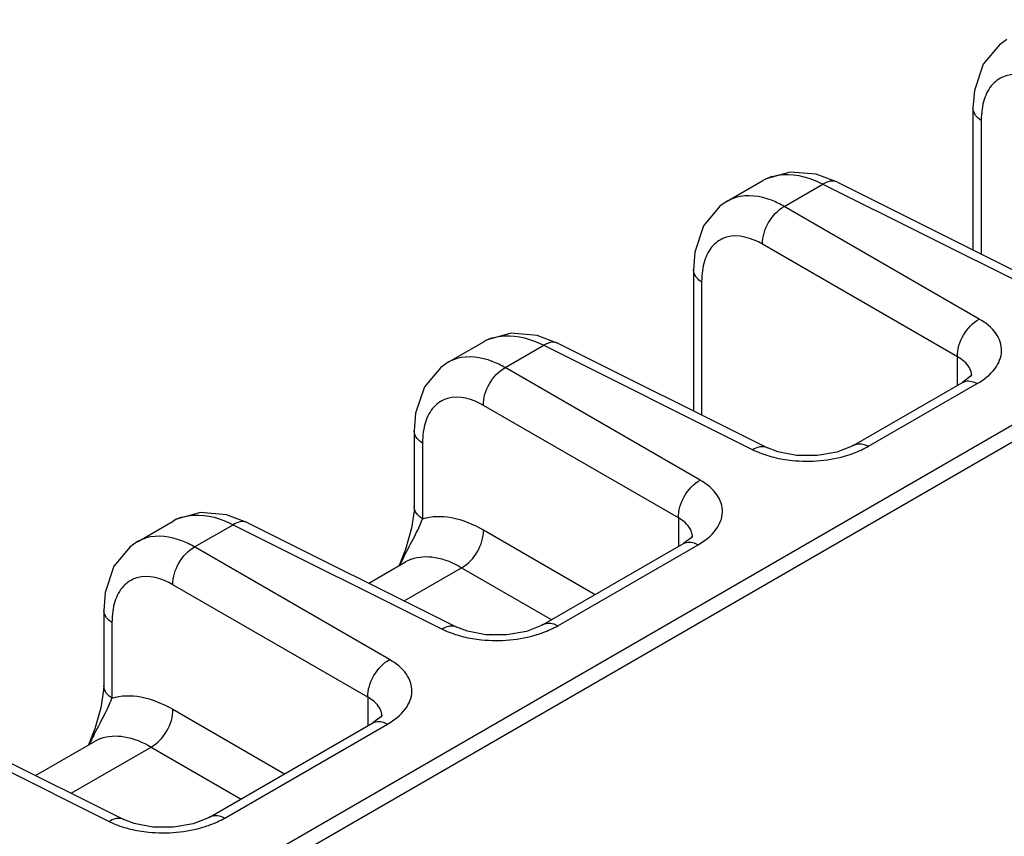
# Model space of a CAD drawing. Header units: inches. Extents: x 0 to 34, y 0 to 22.
# Tile 28 of 137: x 1.972 to 2.916, y 17.251 to 18.033. Entities that reach past the tile are written whole.
import ezdxf

# ---------------------------------------------------------------- set-up
doc = ezdxf.new("R2010")
doc.units = ezdxf.units.IN
doc.header["$LTSCALE"] = 1.87
doc.header["$MEASUREMENT"] = 0
doc.layers.get('0').update_dxf_attribs({"linetype": 'CONTINUOUS'})

msp = doc.modelspace()

# ---------------------------------------------------------------- linework, layer by layer
at = {"color": 7, "linetype": 'CONTINUOUS'}
for p, q in [((1.86348, 17.03278), (8.05667, 20.60865)), ((2.91809, 18.01364), (2.91096, 18.00878)), ((2.88556, 17.94785), (2.88556, 17.81225)), ((2.89349, 17.93623), (2.89349, 17.80829)), ((2.75571, 17.87711), (2.73543, 17.88467)), ((2.65014, 17.85893), (2.68418, 17.87858)), ((2.68756, 17.8804), (2.68413, 17.87856)), ((2.70482, 17.85386), (2.74179, 17.8752)), ((2.74179, 17.8752), (2.94208, 17.77517)), ((2.75571, 17.87711), (2.956, 17.77707)), ((2.65021, 17.85897), (2.64308, 17.85411)), ((2.89159, 17.74602), (2.70482, 17.85386)), ((2.87073, 17.70987), (2.68395, 17.81772)), ((2.61768, 17.79318), (2.61768, 17.65813)), ((2.62561, 17.78156), (2.62561, 17.65417)), ((2.38277, 17.70456), (2.41681, 17.72421)), ((2.42019, 17.72602), (2.41676, 17.72418)), ((2.48833, 17.72273), (2.46806, 17.73029)), ((2.43745, 17.69948), (2.47442, 17.72083)), ((2.47442, 17.72083), (2.6747, 17.62079)), ((2.48834, 17.72273), (2.68863, 17.62269)), ((2.87073, 17.6825), (2.87073, 17.70987)), ((2.38284, 17.70459), (2.3757, 17.69973)), ((2.62421, 17.59164), (2.43745, 17.69948)), ((2.883, 17.69094), (2.87562, 17.68533)), ((2.88421, 17.69158), (2.88421, 17.69164)), ((2.7714, 17.62515), (2.87562, 17.68533)), ((2.78545, 17.6241), (2.88965, 17.68427)), ((2.87562, 17.68533), (2.87562, 17.68533)), ((2.60335, 17.5555), (2.41658, 17.66334)), ((2.35031, 17.63881), (2.35031, 17.62718)), ((2.35031, 17.62718), (2.35031, 17.56635)), ((2.35824, 17.62718), (2.35824, 17.55478)), ((2.68865, 17.62268), (2.68863, 17.62269)), ((2.35031, 17.56635), (2.35017, 17.56226)), ((2.19081, 17.55094), (2.17053, 17.5585)), ((2.35017, 17.56226), (2.34767, 17.54555)), ((2.60335, 17.5555), (2.60335, 17.52812)), ((2.08524, 17.53277), (2.11928, 17.55242)), ((2.12266, 17.55423), (2.11923, 17.55239)), ((2.13992, 17.52769), (2.17689, 17.54904)), ((2.17689, 17.54904), (2.37718, 17.449)), ((2.19081, 17.55094), (2.3911, 17.45091)), ((2.34767, 17.54555), (2.34184, 17.52536)), ((2.41658, 17.54397), (2.52369, 17.48213)), ((2.61562, 17.53656), (2.60825, 17.53095)), ((2.61683, 17.53721), (2.61683, 17.53726)), ((2.08531, 17.53281), (2.07818, 17.52794)), ((2.32669, 17.41985), (2.13992, 17.52769)), ((2.47388, 17.45337), (2.60825, 17.53095)), ((2.48792, 17.45231), (2.62228, 17.52989)), ((2.60825, 17.53095), (2.60825, 17.53095)), ((2.34184, 17.52536), (2.33572, 17.50984)), ((2.30668, 17.49307), (2.34202, 17.51347)), ((2.34071, 17.47607), (2.39572, 17.50783)), ((2.39572, 17.50783), (2.48196, 17.45803)), ((2.30582, 17.38371), (2.11905, 17.49155)), ((2.05278, 17.46702), (2.05278, 17.45539)), ((2.05278, 17.45539), (2.05278, 17.39456)), ((2.06071, 17.45539), (2.06071, 17.38299)), ((2.39112, 17.4509), (2.3911, 17.45091)), ((2.05278, 17.39456), (2.05265, 17.39047)), ((2.05265, 17.39047), (2.05014, 17.37376)), ((2.30582, 17.38371), (2.30583, 17.35633)), ((1.87167, 17.36668), (2.07196, 17.26664)), ((2.05014, 17.37376), (2.04431, 17.35357)), ((2.11905, 17.37218), (2.22616, 17.31034)), ((1.85775, 17.36477), (2.05804, 17.26474)), ((2.15474, 17.2691), (2.31072, 17.35916)), ((2.16878, 17.26805), (2.32475, 17.3581)), ((2.31809, 17.36477), (2.31072, 17.35916)), ((2.31072, 17.35916), (2.31072, 17.35916)), ((2.31931, 17.36542), (2.31931, 17.36547)), ((2.04431, 17.35357), (2.0382, 17.33805)), ((1.98754, 17.3088), (2.04449, 17.34168)), ((2.02157, 17.2918), (2.09819, 17.33604)), ((2.09819, 17.33604), (2.18443, 17.28624)), ((2.07198, 17.26663), (2.07196, 17.26664))]:
    msp.add_line(p, q, dxfattribs=at)
at = {"color": 3, "linetype": 'CONTINUOUS'}
msp.add_line((3.37426, 17.88862), (1.88387, 17.02809), dxfattribs=at)
at = {"color": 7, "linetype": 'CONTINUOUS'}
for points in [[(2.91096, 18.00878), (2.89534, 17.99002), (2.88689, 17.96476), (2.88556, 17.94784)], [(2.73543, 17.88467), (2.71038, 17.88675), (2.68756, 17.8804)], [(2.64308, 17.85411), (2.62746, 17.83535), (2.61901, 17.81009), (2.61768, 17.79317)], [(2.46806, 17.73029), (2.44301, 17.73237), (2.42019, 17.72602)], [(2.3757, 17.69973), (2.36009, 17.68097), (2.35164, 17.65571), (2.35031, 17.63879)], [(2.88425, 17.69231), (2.88436, 17.69277), (2.883, 17.69094)], [(2.7714, 17.62515), (2.76981, 17.62427), (2.75527, 17.61864), (2.73644, 17.61534), (2.71641, 17.61543), (2.69869, 17.61879), (2.68865, 17.62268)], [(2.17053, 17.5585), (2.14548, 17.56058), (2.12266, 17.55423)], [(2.61688, 17.53794), (2.61699, 17.5384), (2.61562, 17.53656)], [(2.07818, 17.52794), (2.06256, 17.50918), (2.05411, 17.48393), (2.05278, 17.467)], [(2.47388, 17.45337), (2.47229, 17.45248), (2.45774, 17.44685), (2.43891, 17.44355), (2.41888, 17.44365), (2.40116, 17.447), (2.39112, 17.4509)], [(2.31936, 17.36615), (2.31946, 17.36661), (2.31809, 17.36477)], [(2.15474, 17.2691), (2.15316, 17.26822), (2.13863, 17.26259), (2.11981, 17.25929), (2.09977, 17.25938), (2.08203, 17.26273), (2.07198, 17.26663)]]:
    msp.add_lwpolyline(points, dxfattribs=at)
for centre, radius, start, end in [((2.70541, 17.84172), 0.04254, 107.02037, 119.93979), ((2.66913, 17.82597), 0.03803, 106.26909, 119.8368), ((2.43804, 17.68734), 0.04254, 107.02037, 119.93979), ((2.40176, 17.67159), 0.03803, 106.26909, 119.8368), ((2.86905, 17.69162), 0.01515, 3.08372, 14.17241), ((2.86922, 17.69164), 0.01498, 359.98842, 3.0412), ((2.14051, 17.51555), 0.04254, 107.02037, 119.93979), ((2.10423, 17.49981), 0.03803, 106.26909, 119.8368), ((2.60168, 17.53724), 0.01515, 3.09446, 14.16877), ((2.60185, 17.53726), 0.01498, 359.98884, 3.05196), ((2.68886, 17.34157), 0.39072, 152.98957, 154.38215), ((2.36009, 17.48215), 0.03616, 110.58753, 119.98737), ((2.30415, 17.36545), 0.01515, 3.09446, 14.16877), ((2.30432, 17.36547), 0.01498, 359.98884, 3.05196), ((2.39133, 17.16978), 0.39072, 152.98957, 154.38215), ((2.06257, 17.31036), 0.03616, 110.58753, 119.98737)]:
    msp.add_arc(centre, radius, start, end, dxfattribs=at)
for points, knots in [([(2.95183, 17.97239), (2.9417, 17.97824), (2.92297, 17.98415), (2.90296, 17.97158), (2.89799, 17.96164), (2.89629, 17.95626)], [0, 0, 0, 0, 0.522796, 0.748226, 1, 1, 1, 1]), ([(2.89349, 17.93623), (2.8923, 17.93696), (2.88845, 17.93974), (2.88556, 17.94444), (2.88555, 17.94784)], [0, 0, 0, 0, 0.291467, 1, 1, 1, 1]), ([(2.69296, 17.88239), (2.69654, 17.88349), (2.71317, 17.88632), (2.73024, 17.88108), (2.74179, 17.8752)], [0, 0, 0, 0, 0.22406, 1, 1, 1, 1]), ([(2.75571, 17.87711), (2.75475, 17.87759), (2.75005, 17.87902), (2.74497, 17.87717), (2.74179, 17.8752)], [0, 0, 0, 0, 0.222633, 1, 1, 1, 1]), ([(2.70482, 17.85386), (2.70084, 17.85611), (2.68663, 17.86306), (2.66938, 17.86567), (2.65848, 17.86248)], [0, 0, 0, 0, 0.287044, 1, 1, 1, 1]), ([(2.68395, 17.81772), (2.68375, 17.82489), (2.68842, 17.83923), (2.6985, 17.85045), (2.70482, 17.85386)], [0, 0, 0, 0, 0.499994, 1, 1, 1, 1]), ([(2.68395, 17.81772), (2.67382, 17.82357), (2.65509, 17.82948), (2.63508, 17.81691), (2.63011, 17.80697), (2.62841, 17.80159)], [0, 0, 0, 0, 0.522796, 0.748226, 1, 1, 1, 1]), ([(2.62561, 17.78156), (2.62442, 17.78229), (2.62057, 17.78507), (2.61768, 17.78977), (2.61767, 17.79317)], [0, 0, 0, 0, 0.291467, 1, 1, 1, 1]), ([(2.87072, 17.70988), (2.87051, 17.71705), (2.87519, 17.73139), (2.88527, 17.74261), (2.89159, 17.74602)], [0, 0, 0, 0, 0.499994, 1, 1, 1, 1]), ([(2.88965, 17.68427), (2.89609, 17.68798), (2.90707, 17.69624), (2.91532, 17.71514), (2.90842, 17.73432), (2.89776, 17.74246), (2.89159, 17.74602)], [0, 0, 0, 0, 0.282398, 0.508681, 0.729143, 1, 1, 1, 1]), ([(2.42559, 17.72802), (2.42916, 17.72911), (2.4458, 17.73194), (2.46287, 17.7267), (2.47442, 17.72083)], [0, 0, 0, 0, 0.22406, 1, 1, 1, 1]), ([(2.48834, 17.72273), (2.48738, 17.72321), (2.48268, 17.72464), (2.4776, 17.72279), (2.47442, 17.72083)], [0, 0, 0, 0, 0.222633, 1, 1, 1, 1]), ([(2.43745, 17.69948), (2.43347, 17.70173), (2.41925, 17.70868), (2.40201, 17.71129), (2.39111, 17.70811)], [0, 0, 0, 0, 0.287044, 1, 1, 1, 1]), ([(2.88374, 17.69533), (2.88339, 17.69674), (2.88084, 17.70294), (2.87524, 17.70738), (2.87073, 17.70987)], [0, 0, 0, 0, 0.220033, 1, 1, 1, 1]), ([(2.41658, 17.66334), (2.41637, 17.67051), (2.42105, 17.68485), (2.43113, 17.69607), (2.43745, 17.69948)], [0, 0, 0, 0, 0.499994, 1, 1, 1, 1]), ([(2.87562, 17.68533), (2.87655, 17.68587), (2.88116, 17.68758), (2.88635, 17.68604), (2.88965, 17.68427)], [0, 0, 0, 0, 0.222728, 1, 1, 1, 1]), ([(2.41658, 17.66334), (2.40645, 17.66919), (2.38772, 17.67511), (2.36771, 17.66254), (2.36274, 17.65259), (2.36104, 17.64721)], [0, 0, 0, 0, 0.522796, 0.748226, 1, 1, 1, 1]), ([(2.35824, 17.62718), (2.35705, 17.62791), (2.3532, 17.63069), (2.35031, 17.6354), (2.3503, 17.63879)], [0, 0, 0, 0, 0.291467, 1, 1, 1, 1]), ([(2.68246, 17.62369), (2.68183, 17.62361), (2.67909, 17.62311), (2.67652, 17.62191), (2.6747, 17.62079)], [0, 0, 0, 0, 0.230672, 1, 1, 1, 1]), ([(2.6747, 17.62079), (2.67622, 17.62003), (2.68274, 17.61705), (2.6896, 17.61485), (2.6949, 17.61355)], [0, 0, 0, 0, 0.237162, 1, 1, 1, 1]), ([(2.76572, 17.61566), (2.76752, 17.61622), (2.7743, 17.6185), (2.78088, 17.62146), (2.78545, 17.6241)], [0, 0, 0, 0, 0.262268, 1, 1, 1, 1]), ([(2.77141, 17.62516), (2.77234, 17.6257), (2.77695, 17.62742), (2.78215, 17.62588), (2.78545, 17.6241)], [0, 0, 0, 0, 0.222733, 1, 1, 1, 1]), ([(2.6949, 17.61355), (2.7006, 17.61216), (2.72407, 17.6083), (2.74861, 17.61038), (2.76572, 17.61566)], [0, 0, 0, 0, 0.246524, 1, 1, 1, 1]), ([(2.60335, 17.5555), (2.60314, 17.56267), (2.60782, 17.57701), (2.6179, 17.58823), (2.62421, 17.59164)], [0, 0, 0, 0, 0.499994, 1, 1, 1, 1]), ([(2.62228, 17.52989), (2.62872, 17.53361), (2.6397, 17.54187), (2.64795, 17.56076), (2.64104, 17.57995), (2.63039, 17.58808), (2.62421, 17.59164)], [0, 0, 0, 0, 0.282397, 0.50868, 0.729144, 1, 1, 1, 1]), ([(2.35824, 17.55477), (2.35705, 17.55551), (2.3532, 17.55827), (2.35032, 17.56297), (2.35031, 17.56635)], [0, 0, 0, 0, 0.292363, 1, 1, 1, 1]), ([(2.12806, 17.55623), (2.13164, 17.55732), (2.14827, 17.56015), (2.16534, 17.55491), (2.17689, 17.54904)], [0, 0, 0, 0, 0.22406, 1, 1, 1, 1]), ([(2.34076, 17.51902), (2.34392, 17.52522), (2.35019, 17.53689), (2.3561, 17.54883), (2.35824, 17.55477)], [0, 0, 0, 0, 0.524211, 1, 1, 1, 1]), ([(2.35824, 17.55478), (2.367, 17.55751), (2.38814, 17.55764), (2.40703, 17.54948), (2.41658, 17.54397)], [0, 0, 0, 0, 0.454187, 1, 1, 1, 1]), ([(2.61637, 17.54095), (2.61602, 17.54236), (2.61346, 17.54857), (2.60787, 17.553), (2.60335, 17.5555)], [0, 0, 0, 0, 0.220024, 1, 1, 1, 1]), ([(2.19081, 17.55094), (2.18985, 17.55142), (2.18515, 17.55285), (2.18007, 17.551), (2.17689, 17.54904)], [0, 0, 0, 0, 0.222633, 1, 1, 1, 1]), ([(2.13992, 17.52769), (2.13594, 17.52995), (2.12173, 17.53689), (2.10448, 17.5395), (2.09358, 17.53632)], [0, 0, 0, 0, 0.287044, 1, 1, 1, 1]), ([(2.39571, 17.50783), (2.40203, 17.51124), (2.41211, 17.52246), (2.41678, 17.5368), (2.41658, 17.54397)], [0, 0, 0, 0, 0.500006, 1, 1, 1, 1]), ([(2.11905, 17.49155), (2.11885, 17.49872), (2.12352, 17.51306), (2.1336, 17.52428), (2.13992, 17.52769)], [0, 0, 0, 0, 0.499994, 1, 1, 1, 1]), ([(2.60825, 17.53095), (2.60918, 17.53149), (2.61379, 17.5332), (2.61898, 17.53166), (2.62228, 17.52989)], [0, 0, 0, 0, 0.222728, 1, 1, 1, 1]), ([(2.34738, 17.516), (2.35446, 17.51866), (2.37212, 17.51935), (2.3878, 17.51248), (2.39572, 17.50783)], [0, 0, 0, 0, 0.451669, 1, 1, 1, 1]), ([(2.11905, 17.49155), (2.10892, 17.4974), (2.09019, 17.50332), (2.07018, 17.49075), (2.06521, 17.4808), (2.06351, 17.47543)], [0, 0, 0, 0, 0.522796, 0.748226, 1, 1, 1, 1]), ([(2.06071, 17.45539), (2.05952, 17.45613), (2.05567, 17.4589), (2.05278, 17.46361), (2.05278, 17.467)], [0, 0, 0, 0, 0.291467, 1, 1, 1, 1]), ([(2.38493, 17.4519), (2.3843, 17.45183), (2.38156, 17.45132), (2.37899, 17.45012), (2.37718, 17.449)], [0, 0, 0, 0, 0.230672, 1, 1, 1, 1]), ([(2.46819, 17.44388), (2.46999, 17.44443), (2.47677, 17.44671), (2.48335, 17.44967), (2.48792, 17.45231)], [0, 0, 0, 0, 0.262268, 1, 1, 1, 1]), ([(2.47388, 17.45337), (2.47481, 17.45391), (2.47943, 17.45563), (2.48462, 17.45409), (2.48792, 17.45231)], [0, 0, 0, 0, 0.222733, 1, 1, 1, 1]), ([(2.37718, 17.449), (2.3787, 17.44824), (2.38521, 17.44526), (2.39207, 17.44306), (2.39738, 17.44176)], [0, 0, 0, 0, 0.237162, 1, 1, 1, 1]), ([(2.39738, 17.44176), (2.40307, 17.44037), (2.42654, 17.43651), (2.45108, 17.43859), (2.46819, 17.44388)], [0, 0, 0, 0, 0.246524, 1, 1, 1, 1]), ([(2.30582, 17.38371), (2.30562, 17.39089), (2.31029, 17.40523), (2.32037, 17.41644), (2.32669, 17.41985)], [0, 0, 0, 0, 0.499994, 1, 1, 1, 1]), ([(2.32475, 17.3581), (2.33119, 17.36182), (2.34217, 17.37008), (2.35042, 17.38897), (2.34352, 17.40816), (2.33286, 17.41629), (2.32669, 17.41985)], [0, 0, 0, 0, 0.282397, 0.50868, 0.729144, 1, 1, 1, 1]), ([(2.06071, 17.38299), (2.05952, 17.38372), (2.05567, 17.38648), (2.0528, 17.39118), (2.05278, 17.39456)], [0, 0, 0, 0, 0.292364, 1, 1, 1, 1]), ([(2.06071, 17.38299), (2.06947, 17.38572), (2.09061, 17.38585), (2.1095, 17.37769), (2.11905, 17.37218)], [0, 0, 0, 0, 0.454187, 1, 1, 1, 1]), ([(2.04323, 17.34723), (2.04639, 17.35343), (2.05267, 17.3651), (2.05858, 17.37704), (2.06071, 17.38299)], [0, 0, 0, 0, 0.524211, 1, 1, 1, 1]), ([(2.31884, 17.36916), (2.31849, 17.37058), (2.31594, 17.37678), (2.31034, 17.38121), (2.30582, 17.38371)], [0, 0, 0, 0, 0.220024, 1, 1, 1, 1]), ([(2.09818, 17.33604), (2.1045, 17.33945), (2.11458, 17.35067), (2.11926, 17.36501), (2.11905, 17.37218)], [0, 0, 0, 0, 0.500006, 1, 1, 1, 1]), ([(2.31072, 17.35917), (2.31165, 17.3597), (2.31626, 17.36141), (2.32145, 17.35987), (2.32475, 17.3581)], [0, 0, 0, 0, 0.222728, 1, 1, 1, 1]), ([(2.04985, 17.34421), (2.05693, 17.34688), (2.07459, 17.34756), (2.09027, 17.34069), (2.09819, 17.33604)], [0, 0, 0, 0, 0.451669, 1, 1, 1, 1]), ([(2.06579, 17.26763), (2.06516, 17.26756), (2.06243, 17.26705), (2.05985, 17.26586), (2.05804, 17.26474)], [0, 0, 0, 0, 0.230672, 1, 1, 1, 1]), ([(2.05804, 17.26474), (2.05956, 17.26398), (2.06607, 17.26099), (2.07293, 17.25879), (2.07824, 17.2575)], [0, 0, 0, 0, 0.237181, 1, 1, 1, 1]), ([(2.14906, 17.25961), (2.15086, 17.26016), (2.15764, 17.26245), (2.16421, 17.26541), (2.16878, 17.26805)], [0, 0, 0, 0, 0.262278, 1, 1, 1, 1]), ([(2.15474, 17.26911), (2.15567, 17.26964), (2.16029, 17.27136), (2.16548, 17.26982), (2.16878, 17.26805)], [0, 0, 0, 0, 0.222733, 1, 1, 1, 1]), ([(2.07824, 17.2575), (2.08393, 17.25611), (2.10741, 17.25224), (2.13195, 17.25433), (2.14906, 17.25961)], [0, 0, 0, 0, 0.246525, 1, 1, 1, 1])]:
    msp.add_open_spline(points, degree=3, knots=knots, dxfattribs=at)
for points in [[(2.89629, 17.95626), (2.89535, 17.95328), (2.89469, 17.9502), (2.89424, 17.9471)], [(2.89424, 17.9471), (2.89372, 17.94351), (2.89349, 17.93986), (2.89349, 17.93623)], [(2.62841, 17.80159), (2.62747, 17.79861), (2.62681, 17.79553), (2.62636, 17.79243)], [(2.62636, 17.79243), (2.62584, 17.78884), (2.62561, 17.78519), (2.62561, 17.78156)], [(2.36104, 17.64721), (2.3601, 17.64423), (2.35944, 17.64114), (2.35899, 17.63804)], [(2.35899, 17.63804), (2.35847, 17.63445), (2.35824, 17.63081), (2.35824, 17.62718)], [(2.68863, 17.62269), (2.68676, 17.62362), (2.68453, 17.62392), (2.68246, 17.62369)], [(2.06351, 17.47543), (2.06257, 17.47244), (2.06191, 17.46935), (2.06146, 17.46625)], [(2.06146, 17.46625), (2.06094, 17.46266), (2.06071, 17.45902), (2.06071, 17.45539)], [(2.3911, 17.45091), (2.38924, 17.45183), (2.387, 17.45213), (2.38493, 17.4519)], [(2.07196, 17.26664), (2.0701, 17.26757), (2.06786, 17.26786), (2.06579, 17.26763)]]:
    msp.add_open_spline(points, degree=3, dxfattribs=at)

doc.saveas('drawing.dxf')
